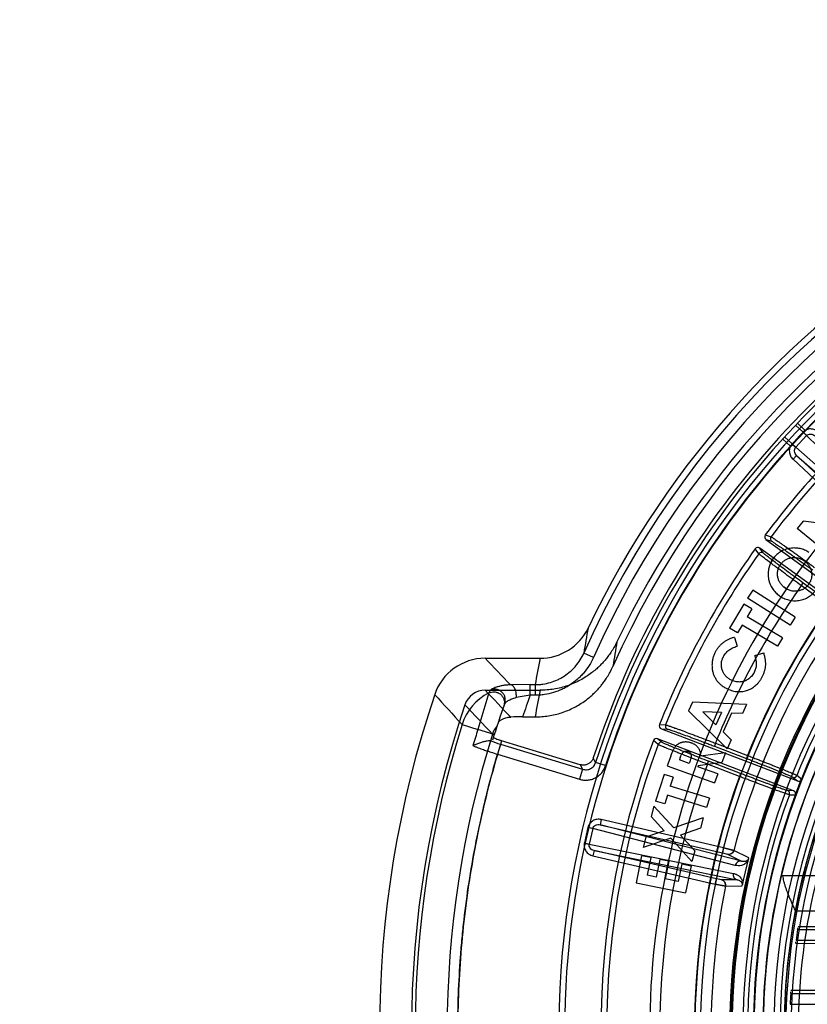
# Model space of a CAD drawing. Header units: millimetres. Extents: x 0 to 297, y 0 to 210.
# Tile 70 of 256: x 140.078 to 140.744, y 93.599 to 94.432. Entities that reach past the tile are written whole.
import ezdxf

# ---------------------------------------------------------------- set-up
doc = ezdxf.new("R2010")
doc.units = ezdxf.units.MM
doc.header["$LTSCALE"] = 16.335
doc.layers.get('0').update_dxf_attribs({"linetype": 'CONTINUOUS'})
for name, color, linetype in [('01_GLOBAL', 7, 'CONTINUOUS'), ('INTFCLR_144815', 7, 'CONTINUOUS'), ('INTFCLR_72935', 7, 'CONTINUOUS')]:
    doc.layers.add(name, color=color, linetype=linetype)

msp = doc.modelspace()

# ---------------------------------------------------------------- linework, layer by layer
at = {"color": 7, "linetype": 'Continuous'}
msp.add_circle((142.5788, 92.20834), 3.42, dxfattribs=at)
at = {"color": 9, "linetype": 'Continuous'}
msp.add_arc((142.5788, 92.20834), 3.37617, 92.96745, 177.03255, dxfattribs=at)
at = {"layer": '01_GLOBAL', "color": 7, "linetype": 'Continuous'}
msp.add_circle((142.5788, 92.20834), 3.465, dxfattribs=at)
at = {"layer": 'INTFCLR_144815', "color": 9, "linetype": 'Continuous'}
for p, q in [((140.73425, 94.08882), (140.74055, 94.08284)), ((140.74231, 94.0844), (140.73588, 94.09054)), ((140.74231, 94.0844), (140.7407, 94.083)), ((140.7407, 94.083), (140.74367, 94.08008)), ((140.72335, 94.0771), (140.72993, 94.07112)), ((140.72495, 94.07885), (140.73136, 94.07299)), ((140.73441, 94.07014), (140.7436, 94.07999)), ((140.74055, 94.08284), (140.7436, 94.07999)), ((140.83226, 93.99286), (140.7436, 94.07999)), ((140.73121, 94.07282), (140.72993, 94.07112)), ((140.73121, 94.07282), (140.73433, 94.07006)), ((140.73441, 94.07014), (140.73136, 94.07299)), ((140.73441, 94.07014), (140.82751, 93.98777)), ((140.73515, 94.06333), (140.73208, 94.06004)), ((140.73208, 94.06004), (140.80972, 93.98765)), ((140.73515, 94.06333), (140.82756, 93.98157)), ((140.81278, 93.99094), (140.73515, 94.06333)), ((140.70867, 93.99594), (140.71355, 93.99439)), ((140.70925, 93.99214), (140.71413, 93.99059)), ((140.70315, 93.98009), (140.70017, 93.98425)), ((140.70693, 93.98071), (140.70395, 93.98487)), ((140.73912, 93.95312), (140.74071, 93.95531)), ((140.7625, 93.93614), (140.73912, 93.95312)), ((140.76409, 93.93832), (140.74071, 93.95531)), ((140.56346, 93.89239), (140.55524, 93.89605)), ((140.50997, 93.86931), (140.49325, 93.86914)), ((140.50997, 93.86032), (140.50997, 93.86931)), ((140.50997, 93.86931), (140.51412, 93.86931)), ((140.51412, 93.86931), (140.51412, 93.86032)), ((140.47504, 93.86227), (140.46569, 93.83136)), ((140.50997, 93.86032), (140.49815, 93.85837)), ((140.51412, 93.86032), (140.50997, 93.86032)), ((140.45233, 93.83555), (140.46569, 93.83136)), ((140.61925, 93.8355), (140.62437, 93.83527)), ((140.47951, 93.82702), (140.46569, 93.83136)), ((140.47805, 93.8275), (140.47952, 93.82704)), ((140.6208, 93.83198), (140.62591, 93.83174)), ((140.48491, 93.81896), (140.48231, 93.81046)), ((140.48491, 93.81896), (140.55418, 93.79779)), ((140.61802, 93.81876), (140.61406, 93.82201)), ((140.62151, 93.82034), (140.61756, 93.82358)), ((140.66658, 93.81978), (140.66561, 93.81725)), ((140.66561, 93.81725), (140.69271, 93.80685)), ((140.66658, 93.81978), (140.69368, 93.80937)), ((140.48231, 93.81046), (140.55158, 93.78929)), ((140.69368, 93.80937), (140.69271, 93.80685)), ((140.55218, 93.80161), (140.55417, 93.79779)), ((140.56524, 93.80357), (140.56323, 93.80736)), ((140.5737, 93.80086), (140.56524, 93.80357)), ((140.65974, 93.80203), (140.66071, 93.80455)), ((140.68686, 93.79162), (140.65974, 93.80203)), ((140.68783, 93.79414), (140.66071, 93.80455)), ((140.55418, 93.79779), (140.55158, 93.78929)), ((140.68783, 93.79414), (140.68686, 93.79162)), ((140.7392, 93.78942), (140.73536, 93.79258)), ((140.73189, 93.79106), (140.73581, 93.78783)), ((140.73258, 93.77943), (140.72751, 93.77965)), ((140.72908, 93.7762), (140.73404, 93.77598)), ((140.56997, 93.75515), (140.56896, 93.75077)), ((140.56896, 93.75077), (140.67239, 93.72689)), ((140.68842, 93.71987), (140.56896, 93.75077)), ((140.6734, 93.73127), (140.56997, 93.75515)), ((140.55874, 93.74853), (140.55571, 93.73541)), ((140.56289, 93.74757), (140.55874, 93.74853)), ((140.55879, 93.74875), (140.56292, 93.74768)), ((140.56289, 93.74757), (140.55986, 93.73445)), ((140.68325, 93.71645), (140.56289, 93.74757)), ((140.55566, 93.73519), (140.55984, 93.73434)), ((140.55571, 93.73541), (140.55986, 93.73445)), ((140.55986, 93.73445), (140.68168, 93.70966)), ((140.56392, 93.72892), (140.5629, 93.72453)), ((140.56392, 93.72892), (140.68483, 93.70432)), ((140.66734, 93.70504), (140.56392, 93.72892)), ((140.6734, 93.73127), (140.67239, 93.72689)), ((140.67239, 93.72689), (140.6768, 93.72588)), ((140.67676, 93.72584), (140.68842, 93.71987)), ((140.69465, 93.72272), (140.68213, 93.7291)), ((140.5629, 93.72453), (140.66633, 93.70066)), ((140.66633, 93.70066), (140.66734, 93.70504)), ((140.67173, 93.70407), (140.66734, 93.70504)), ((140.68483, 93.70432), (140.67173, 93.70407)), ((140.67513, 93.69878), (140.68919, 93.69903)), ((140.73398, 93.67789), (140.77465, 93.67789))]:
    msp.add_line(p, q, dxfattribs=at)
at = {"layer": 'INTFCLR_144815', "color": 6, "linetype": 'Continuous'}
for p, q in [((140.74062, 94.00751), (140.73567, 94.00154)), ((140.76843, 93.97435), (140.73567, 94.00154)), ((140.77384, 94.00367), (140.74062, 94.00751)), ((140.70925, 93.99214), (140.8088, 93.91981)), ((140.80351, 93.91253), (140.70395, 93.98487)), ((140.74164, 93.97403), (140.74045, 93.97481)), ((140.72162, 93.97108), (140.72085, 93.96988)), ((140.7225, 93.97219), (140.72162, 93.97108)), ((140.74274, 93.97318), (140.74164, 93.97403)), ((140.72425, 93.95207), (140.72537, 93.9512)), ((140.72537, 93.9512), (140.7265, 93.95045)), ((140.69808, 93.94938), (140.69375, 93.9426)), ((140.72966, 93.91964), (140.69375, 93.9426)), ((140.734, 93.92642), (140.69808, 93.94938)), ((140.72047, 93.94462), (140.72192, 93.94366)), ((140.69043, 93.93751), (140.67834, 93.91722)), ((140.69732, 93.93341), (140.69043, 93.93751)), ((140.69732, 93.93341), (140.69334, 93.92672)), ((140.72316, 93.90894), (140.69334, 93.92672)), ((140.734, 93.92642), (140.72966, 93.91964)), ((140.68522, 93.91312), (140.67834, 93.91722)), ((140.6891, 93.91963), (140.68522, 93.91312)), ((140.71892, 93.90185), (140.6891, 93.91963)), ((140.68257, 93.90935), (140.68475, 93.90178)), ((140.72316, 93.90894), (140.71892, 93.90185)), ((140.47178, 93.89159), (140.51825, 93.89159)), ((140.69975, 93.89394), (140.7074, 93.89617)), ((140.68083, 93.87276), (140.67938, 93.87343)), ((140.47179, 93.86459), (140.51825, 93.86459)), ((140.67559, 93.86626), (140.67724, 93.86547)), ((140.64711, 93.85457), (140.64382, 93.84703)), ((140.69275, 93.85253), (140.64711, 93.85457)), ((140.69275, 93.85253), (140.68938, 93.84481)), ((140.50342, 93.84201), (140.51406, 93.84201)), ((140.64382, 93.84703), (140.67631, 93.8149)), ((140.66698, 93.83526), (140.65585, 93.84633)), ((140.67152, 93.84565), (140.65585, 93.84633)), ((140.67152, 93.84565), (140.66698, 93.83526)), ((140.67999, 93.84526), (140.67304, 93.82932)), ((140.68938, 93.84481), (140.67999, 93.84526)), ((140.6208, 93.83198), (140.73581, 93.78783)), ((140.67969, 93.82263), (140.67304, 93.82932)), ((140.55218, 93.80161), (140.48574, 93.82192)), ((140.73258, 93.77943), (140.61756, 93.82358)), ((140.67969, 93.82263), (140.67631, 93.8149)), ((140.62878, 93.80879), (140.62584, 93.80073)), ((140.65389, 93.80875), (140.65377, 93.81091)), ((140.67506, 93.8117), (140.65389, 93.80875)), ((140.67506, 93.8117), (140.67202, 93.8034)), ((140.62584, 93.80073), (140.6657, 93.78614)), ((140.63681, 93.80769), (140.63605, 93.8056)), ((140.6442, 93.80261), (140.63605, 93.8056)), ((140.64507, 93.805), (140.6442, 93.80261)), ((140.65186, 93.80061), (140.65161, 93.79991)), ((140.66849, 93.79373), (140.65161, 93.79991)), ((140.67202, 93.8034), (140.65186, 93.80061)), ((140.62303, 93.79334), (140.61598, 93.77087)), ((140.63066, 93.79095), (140.62303, 93.79334)), ((140.66849, 93.79373), (140.6657, 93.78614)), ((140.63066, 93.79095), (140.62834, 93.78354)), ((140.66136, 93.77319), (140.62834, 93.78354)), ((140.73884, 93.78862), (140.73915, 93.7893)), ((140.62588, 93.77569), (140.62362, 93.76847)), ((140.6589, 93.76534), (140.62588, 93.77569)), ((140.73431, 93.77682), (140.73409, 93.77611)), ((140.61454, 93.7666), (140.61225, 93.75772)), ((140.6312, 93.74823), (140.61454, 93.7666)), ((140.62362, 93.76847), (140.61598, 93.77087)), ((140.66136, 93.77319), (140.6589, 93.76534)), ((140.62326, 93.74552), (140.61225, 93.75772)), ((140.6562, 93.7567), (140.6312, 93.74823)), ((140.6562, 93.7567), (140.6539, 93.74782)), ((140.62326, 93.74552), (140.60774, 93.74028)), ((140.6539, 93.74782), (140.63687, 93.74201)), ((140.64897, 93.72875), (140.63687, 93.74201)), ((140.60774, 93.74028), (140.60544, 93.73141)), ((140.6289, 93.73935), (140.60544, 93.73141)), ((140.64667, 93.71982), (140.6289, 93.73935)), ((140.64897, 93.72875), (140.64667, 93.71982)), ((140.60402, 93.72458), (140.59942, 93.70174)), ((140.61181, 93.72301), (140.60402, 93.72458)), ((140.61181, 93.72301), (140.60881, 93.70808)), ((140.61938, 93.72149), (140.61637, 93.70656)), ((140.62703, 93.71994), (140.61938, 93.72149)), ((140.62703, 93.71994), (140.62402, 93.70501)), ((140.63804, 93.71773), (140.63503, 93.7028)), ((140.63804, 93.71773), (140.64586, 93.71615)), ((140.64586, 93.71615), (140.64126, 93.69331)), ((140.59942, 93.70174), (140.64126, 93.69331)), ((140.61637, 93.70656), (140.60881, 93.70808)), ((140.63503, 93.7028), (140.62402, 93.70501)), ((140.75327, 93.70746), (140.72186, 93.70746))]:
    msp.add_line(p, q, dxfattribs=at)
at = {"layer": 'INTFCLR_144815', "color": 7, "linetype": 'Continuous'}
for p, q in [((140.71401, 93.97392), (140.71521, 93.97578)), ((140.71521, 93.97578), (140.71478, 93.97515)), ((140.71521, 93.97578), (140.71659, 93.97752)), ((140.71521, 93.97578), (140.71567, 93.97638)), ((140.74045, 93.97481), (140.74122, 93.97432)), ((140.72085, 93.96988), (140.72134, 93.97066)), ((140.72162, 93.97108), (140.72222, 93.97185)), ((140.72537, 93.9512), (140.7246, 93.95179)), ((140.72047, 93.94462), (140.71987, 93.94507)), ((140.73743, 93.9488), (140.73648, 93.94858)), ((140.7386, 93.94917), (140.73785, 93.94892)), ((140.68234, 93.7291), (140.6734, 93.73127)), ((140.6734, 93.73127), (140.68213, 93.7291)), ((140.68919, 93.69903), (140.69465, 93.72272)), ((140.69192, 93.71087), (140.69465, 93.72272)), ((140.68919, 93.69903), (140.69192, 93.71087)), ((140.67513, 93.69878), (140.66633, 93.70066)), ((140.66633, 93.70066), (140.6752, 93.69877))]:
    msp.add_line(p, q, dxfattribs=at)
at = {"layer": 'INTFCLR_144815', "color": 6, "linetype": 'Continuous'}
for radius in [0.5743, 0.54729]:
    msp.add_circle((141.27355, 93.57659), radius, dxfattribs=at)
for centre, radius, start, end in [((141.27355, 93.57659), 0.79171, 313.99379, 154.5151), ((141.27355, 93.57659), 0.76471, 312.95436, 154.51444), ((141.27355, 93.57659), 0.75907, 71.6564, 156.04408), ((141.27355, 93.57659), 0.74687, 70.99817, 162.00183), ((141.27355, 93.57659), 0.73942, 108.71364, 257.75596), ((141.27355, 93.57659), 0.59493, 45, 315), ((141.27355, 93.57659), 0.59387, 45, 315), ((141.27355, 93.57659), 0.59301, 45, 315), ((141.27355, 93.57659), 0.57507, 47.86578, 312.13422), ((141.27355, 93.57659), 0.56685, 45.72777, 314.27223), ((141.27355, 93.57659), 0.54886, 45.66635, 314.33365), ((141.27355, 93.57659), 0.54882, 45.74196, 314.25804), ((141.27395, 93.57576), 0.70434, 129.57052, 143.3765), ((141.27355, 93.57659), 0.549, 126.32213, 169.36737), ((140.71084, 93.99433), 0.0027, 143.41776, 234.03545), ((141.27395, 93.57576), 0.70434, 144.55208, 158.36049), ((140.70237, 93.98268), 0.0027, 53.96462, 144.51082), ((140.51824, 93.9366), 0.04501, 270.012, 334.52689), ((140.47177, 93.84663), 0.04496, 89.98623, 161.3893), ((141.27354, 93.57659), 0.89098, 161.38644, 198.61356), ((140.47179, 93.8466), 0.01799, 89.99449, 161.38445), ((141.27353, 93.57659), 0.86398, 161.38749, 198.61249), ((140.50318, 93.32664), 0.51537, 89.9735, 91.07831), ((140.62176, 93.8345), 0.0027, 158.40179, 249.03545), ((141.27395, 93.57576), 0.70434, 159.53607, 203.33671), ((140.61659, 93.82106), 0.0027, 68.96463, 159.49481), ((140.73285, 93.79359), 0.0027, 249.09805, 338.11121), ((141.27355, 93.57659), 0.57518, 158.28291, 159.71709), ((141.27355, 93.57659), 0.57521, 158.37057, 159.62943), ((140.73678, 93.79035), 0.0027, 248.96593, 319.94697), ((140.72654, 93.77713), 0.0027, 339.88922, 68.90195), ((140.73162, 93.77691), 0.0027, 358.05293, 69.03323), ((141.27355, 93.57659), 0.53704, 165.89613, 194.10387)]:
    msp.add_arc(centre, radius, start, end, dxfattribs=at)
at = {"layer": 'INTFCLR_144815', "color": 9, "linetype": 'Continuous'}
for centre, radius, start, end in [((141.27355, 93.57659), 0.78615, 71.61786, 156.02362), ((141.27355, 93.57659), 0.77715, 71.61786, 156.02362), ((141.27355, 93.57659), 0.74379, 70.76822, 162.23178), ((141.27355, 93.57659), 0.7349, 107.70768, 136.29232), ((141.27355, 93.57659), 0.61976, 52.24363, 307.75637), ((141.27355, 93.57659), 0.7345, 125.90354, 247.50025), ((141.27355, 93.57659), 0.58379, 52.54113, 307.45887), ((141.27355, 93.57659), 0.56666, 45.72802, 314.27198), ((141.27355, 93.57659), 0.55766, 45.73034, 314.26966), ((141.27395, 93.57576), 0.6995, 132.42552, 143.2396), ((140.74933, 94.0746), 0.01204, 135.77557, 136.82646), ((142.34259, 92.5797), 2.19681, 136.82433, 137.17567), ((140.74644, 94.07736), 0.00388, 135.50039, 137.14998), ((141.27355, 93.57659), 0.7349, 137.70768, 162.23178), ((140.74019, 94.0648), 0.01204, 137.17354, 138.22477), ((140.73724, 94.06749), 0.00388, 136.85002, 138.4996), ((141.27355, 93.57659), 0.6244, 128.48415, 210), ((141.27355, 93.57659), 0.5525, 128.48415, 246.04051), ((141.27355, 93.57659), 0.6626, 141.03621, 247.50025), ((140.71572, 93.99277), 0.0027, 143.26626, 233.89938), ((141.27395, 93.57576), 0.6995, 144.68848, 158.22348), ((141.27355, 93.57659), 0.61077, 138.45968, 165.54032), ((140.70535, 93.97852), 0.0027, 54.10044, 144.66208), ((141.27395, 93.57576), 0.65456, 144.79416, 158.11211), ((141.27355, 93.57659), 0.62485, 144.87203, 158.12797), ((141.31957, 93.77586), 0.77372, 169.47101, 171.06342), ((141.27355, 93.57659), 0.57991, 144.86644, 158.13356), ((141.31797, 93.77573), 0.74612, 169.97347, 171.59445), ((143.3689, 96.64141), 3.99435, 223.50567, 223.95135), ((141.32222, 93.73099), 0.81986, 168.70311, 170.2866), ((143.75854, 96.87143), 4.48861, 222.1201, 222.55931), ((140.49529, 93.82205), 0.04503, 116.72683, 162.56419), ((143.36779, 96.61338), 3.99282, 223.50608, 223.95635), ((140.64019, 93.77749), 0.18564, 151.96036, 152.82693), ((141.27355, 93.57659), 0.81459, 159.6162, 160.98408), ((141.32223, 93.704), 0.81986, 168.70418, 170.30916), ((143.51282, 96.69879), 4.17781, 222.94715, 223.41441), ((141.27355, 93.57659), 0.83259, 160.57442, 162.84066), ((141.27921, 93.57659), 0.86648, 162.61093, 197.38907), ((140.49522, 93.82212), 0.01799, 138.36853, 162.58498), ((140.62688, 93.83426), 0.0027, 158.25053, 248.89947), ((141.27923, 93.57659), 0.83955, 162.61072, 197.38942), ((141.27141, 93.57667), 0.84501, 162.45769, 163.42678), ((140.53139, 93.97158), 0.15954, 249.71199, 253.06112), ((141.27395, 93.57576), 0.6995, 159.67235, 203.19954), ((140.62055, 93.81782), 0.0027, 69.10037, 159.64591), ((141.27395, 93.57576), 0.65456, 159.777, 203.08662), ((141.27355, 93.57659), 0.62485, 159.87203, 203.12797), ((141.27355, 93.57659), 0.57991, 159.86644, 203.13356), ((140.56705, 93.74661), 0.00854, 165.50032, 167.00001), ((140.56668, 93.74671), 0.00388, 165.50038, 167.14999), ((140.56402, 93.73349), 0.00854, 167, 168.49968), ((140.56364, 93.73356), 0.00388, 166.85002, 168.49962), ((141.27355, 93.57659), 0.567, 166.65544, 193.34456), ((141.27355, 93.57659), 0.61077, 168.45968, 195.54032), ((141.27355, 93.57659), 0.549, 169.36737, 190.63263)]:
    msp.add_arc(centre, radius, start, end, dxfattribs=at)
at = {"layer": 'INTFCLR_144815', "color": 7, "linetype": 'Continuous'}
for centre, radius, start, end in [((140.74506, 93.95485), 0.03645, 145.58785, 146.71603), ((140.75974, 93.9425), 0.05559, 142.08549, 142.82437), ((140.74405, 93.97689), 0.03997, 232.26131, 233.29223), ((140.67777, 93.73023), 0.0045, 257.0376, 345.53648), ((140.67072, 93.69968), 0.0045, 348.46145, 76.96243)]:
    msp.add_arc(centre, radius, start, end, dxfattribs=at)
at = {"layer": 'INTFCLR_144815', "color": 9, "linetype": 'Continuous'}
for points, knots in [([(140.75351, 94.08302), (140.75262, 94.08385), (140.75053, 94.08518), (140.74693, 94.08589), (140.74413, 94.08535), (140.74269, 94.08462), (140.74231, 94.0844)], [0, 0, 0, 0, 0.295685, 0.59137, 0.887054, 1, 1, 1, 1]), ([(140.74367, 94.08008), (140.74408, 94.08049), (140.74512, 94.08115), (140.74697, 94.0814), (140.74886, 94.08092), (140.74996, 94.08018), (140.75044, 94.07973)], [0, 0, 0, 0, 0.232977, 0.476133, 0.733178, 1, 1, 1, 1]), ([(140.72993, 94.07112), (140.72973, 94.07072), (140.7291, 94.06924), (140.72876, 94.0664), (140.72972, 94.06286), (140.73119, 94.06087), (140.73208, 94.06004)], [0, 0, 0, 0, 0.112946, 0.40863, 0.704315, 1, 1, 1, 1]), ([(140.73515, 94.06333), (140.73467, 94.06378), (140.73386, 94.06484), (140.73305, 94.06719), (140.73357, 94.06919), (140.73433, 94.07006)], [0, 0, 0, 0, 0.269714, 0.529551, 1, 1, 1, 1]), ([(140.71355, 93.99439), (140.71395, 93.99426), (140.71463, 93.99376), (140.71554, 93.99319), (140.71633, 93.99267), (140.71796, 93.99158), (140.72009, 93.99011), (140.72238, 93.98851), (140.72391, 93.98744), (140.72654, 93.98559), (140.72927, 93.98365), (140.7321, 93.98164), (140.73416, 93.98017), (140.73793, 93.97746), (140.74176, 93.9747), (140.74512, 93.97228), (140.74742, 93.97061), (140.74915, 93.96935), (140.75031, 93.9685)], [0, 0, 0, 0, 0.027983, 0.055047, 0.071889, 0.090866, 0.185915, 0.244848, 0.277079, 0.310754, 0.459453, 0.500138, 0.542119, 0.628429, 0.809949, 0.857126, 0.904558, 1, 1, 1, 1]), ([(140.71413, 93.99059), (140.7145, 93.99047), (140.71514, 93.99), (140.71623, 93.98934), (140.71808, 93.98809), (140.72029, 93.98659), (140.72244, 93.98509), (140.72389, 93.98409), (140.72636, 93.98235), (140.72893, 93.98054), (140.73159, 93.97865), (140.73353, 93.97727), (140.73708, 93.97473), (140.74068, 93.97214), (140.74384, 93.96986), (140.74601, 93.96829), (140.74764, 93.96711), (140.74872, 93.96632)], [0, 0, 0, 0, 0.028007, 0.055081, 0.0909, 0.185951, 0.244884, 0.277115, 0.310788, 0.459482, 0.500166, 0.542145, 0.628451, 0.80996, 0.857134, 0.904564, 1, 1, 1, 1]), ([(140.73912, 93.95312), (140.73683, 93.95478), (140.73343, 93.95726), (140.72949, 93.96014), (140.72728, 93.96176), (140.72416, 93.96405), (140.72066, 93.96664), (140.71726, 93.96917), (140.71546, 93.97051), (140.7131, 93.97227), (140.71087, 93.97395), (140.70877, 93.97555), (140.70763, 93.97643), (140.70606, 93.97763), (140.70452, 93.97892), (140.7034, 93.97975), (140.70315, 93.98009)], [0, 0, 0, 0, 0.188605, 0.28065, 0.326102, 0.37088, 0.539067, 0.616637, 0.653575, 0.68882, 0.813064, 0.839929, 0.864987, 0.908828, 0.971665, 1, 1, 1, 1]), ([(140.74071, 93.95531), (140.73856, 93.95687), (140.73536, 93.9592), (140.73166, 93.96192), (140.72959, 93.96344), (140.72666, 93.9656), (140.72337, 93.96803), (140.72017, 93.97041), (140.71848, 93.97168), (140.71627, 93.97334), (140.71418, 93.97492), (140.71221, 93.97643), (140.71114, 93.97726), (140.70966, 93.97839), (140.70822, 93.97961), (140.70717, 93.98039), (140.70693, 93.98071)], [0, 0, 0, 0, 0.188594, 0.280632, 0.326083, 0.370859, 0.539038, 0.616604, 0.653542, 0.688787, 0.813029, 0.839895, 0.864953, 0.908794, 0.971642, 1, 1, 1, 1]), ([(140.51412, 93.86931), (140.5152, 93.86931), (140.51738, 93.86939), (140.52169, 93.86987), (140.52698, 93.87103), (140.53154, 93.87275), (140.53445, 93.87417), (140.53637, 93.87518), (140.53961, 93.87713), (140.54305, 93.87974), (140.5458, 93.88234), (140.54729, 93.88391), (140.54944, 93.88634), (140.55232, 93.89026), (140.55436, 93.89408), (140.55524, 93.89605)], [0, 0, 0, 0, 0.062952, 0.125914, 0.250789, 0.375315, 0.406722, 0.438199, 0.500724, 0.625088, 0.687653, 0.719142, 0.750528, 0.875039, 1, 1, 1, 1]), ([(140.56346, 93.89239), (140.5624, 93.89), (140.55996, 93.88544), (140.55652, 93.88076), (140.55393, 93.87783), (140.55213, 93.87593), (140.54883, 93.87282), (140.54472, 93.8697), (140.54083, 93.86736), (140.53852, 93.86614), (140.535, 93.86444), (140.52957, 93.86239), (140.52324, 93.86098), (140.51803, 93.86041), (140.51542, 93.86032), (140.51412, 93.86032)], [0, 0, 0, 0, 0.125, 0.25, 0.28125, 0.3125, 0.375, 0.5, 0.5625, 0.59375, 0.625, 0.75, 0.875, 0.9375, 1, 1, 1, 1]), ([(140.49325, 93.86914), (140.49211, 93.86912), (140.48993, 93.86899), (140.48681, 93.86855), (140.48441, 93.86802), (140.48266, 93.86754), (140.48115, 93.86706), (140.47955, 93.86646), (140.47796, 93.86578), (140.47699, 93.86521), (140.47643, 93.86493), (140.47634, 93.86476)], [0, 0, 0, 0, 0.193552, 0.371249, 0.53398, 0.609257, 0.679279, 0.80284, 0.901351, 0.968397, 1, 1, 1, 1]), ([(140.49815, 93.85837), (140.49821, 93.85896), (140.49825, 93.86019), (140.49811, 93.86208), (140.49774, 93.86396), (140.49713, 93.86571), (140.49631, 93.86717), (140.49515, 93.86851), (140.49398, 93.8691), (140.49325, 93.86914)], [0, 0, 0, 0, 0.138945, 0.288381, 0.440737, 0.586839, 0.71836, 0.83051, 1, 1, 1, 1]), ([(140.47504, 93.86227), (140.47571, 93.86261), (140.47724, 93.86315), (140.47981, 93.86333), (140.48258, 93.86268), (140.48513, 93.86111), (140.48702, 93.85879), (140.48801, 93.85613), (140.48816, 93.85356), (140.48782, 93.85198), (140.48758, 93.85127)], [0, 0, 0, 0, 0.105538, 0.226202, 0.359565, 0.500284, 0.640931, 0.774123, 0.894601, 1, 1, 1, 1]), ([(140.48836, 93.8535), (140.4886, 93.85419), (140.48894, 93.85574), (140.48882, 93.85826), (140.4879, 93.86086), (140.48613, 93.86315), (140.48373, 93.86477), (140.48107, 93.86553), (140.47855, 93.86548), (140.47702, 93.86505), (140.47634, 93.86476)], [0, 0, 0, 0, 0.106394, 0.227192, 0.359985, 0.499744, 0.639566, 0.772509, 0.893476, 1, 1, 1, 1]), ([(140.48836, 93.8535), (140.4884, 93.85363), (140.48873, 93.85391), (140.48931, 93.85444), (140.49024, 93.85511), (140.49143, 93.85586), (140.49285, 93.85663), (140.49446, 93.85734), (140.49624, 93.85796), (140.4975, 93.85824), (140.49815, 93.85837)], [0, 0, 0, 0, 0.03723, 0.110942, 0.216092, 0.344404, 0.491406, 0.651394, 0.820919, 1, 1, 1, 1]), ([(140.62437, 93.83527), (140.62479, 93.83524), (140.62558, 93.83493), (140.6266, 93.83463), (140.6275, 93.83432), (140.62935, 93.83369), (140.6318, 93.83282), (140.63442, 93.83187), (140.63618, 93.83123), (140.6392, 93.83012), (140.64233, 93.82896), (140.64558, 93.82775), (140.64795, 93.82686), (140.6523, 93.82523), (140.65672, 93.82355), (140.66058, 93.82207), (140.66324, 93.82106), (140.66524, 93.82029), (140.66658, 93.81978)], [0, 0, 0, 0, 0.027984, 0.055048, 0.07189, 0.090867, 0.185917, 0.24485, 0.277081, 0.310756, 0.459455, 0.50014, 0.542121, 0.628431, 0.809949, 0.857126, 0.904559, 1, 1, 1, 1]), ([(140.62591, 93.83174), (140.6263, 93.83173), (140.62704, 93.83144), (140.62827, 93.83108), (140.63037, 93.83035), (140.6329, 93.82947), (140.63537, 93.82858), (140.63702, 93.82799), (140.63986, 93.82695), (140.64281, 93.82586), (140.64587, 93.82473), (140.6481, 93.8239), (140.65218, 93.82236), (140.65634, 93.82079), (140.65997, 93.81941), (140.66247, 93.81846), (140.66435, 93.81774), (140.66561, 93.81725)], [0, 0, 0, 0, 0.028008, 0.055082, 0.090901, 0.185953, 0.244887, 0.277117, 0.31079, 0.459485, 0.500168, 0.542147, 0.628453, 0.809961, 0.857135, 0.904564, 1, 1, 1, 1]), ([(140.48574, 93.82192), (140.48221, 93.81052), (140.47565, 93.78755), (140.4673, 93.75273), (140.46047, 93.71758), (140.45515, 93.68217), (140.45137, 93.64657), (140.44912, 93.61083), (140.44842, 93.57504), (140.44926, 93.53926), (140.45164, 93.50354), (140.45555, 93.46796), (140.46099, 93.43258), (140.46796, 93.39747), (140.47643, 93.36269), (140.48307, 93.33976), (140.48664, 93.32837)], [0, 0, 0, 0, 0.071489, 0.142934, 0.214348, 0.285772, 0.357225, 0.428662, 0.500072, 0.571474, 0.642893, 0.714325, 0.785735, 0.857127, 0.928543, 1, 1, 1, 1]), ([(140.4615, 93.8177), (140.46221, 93.81741), (140.46332, 93.81697), (140.46484, 93.81638), (140.46711, 93.81552), (140.47011, 93.81444), (140.47365, 93.81322), (140.47758, 93.81192), (140.48041, 93.81104), (140.48231, 93.81046)], [0, 0, 0, 0, 0.104843, 0.162491, 0.221409, 0.436122, 0.596584, 0.729625, 1, 1, 1, 1]), ([(140.65974, 93.80203), (140.6571, 93.80304), (140.65318, 93.80455), (140.64862, 93.80631), (140.64607, 93.8073), (140.64247, 93.80871), (140.63841, 93.8103), (140.63447, 93.81186), (140.63239, 93.81269), (140.62965, 93.81379), (140.62706, 93.81483), (140.62462, 93.81584), (140.6233, 93.81639), (140.62147, 93.81714), (140.61965, 93.81799), (140.61835, 93.81849), (140.61802, 93.81876)], [0, 0, 0, 0, 0.188606, 0.280651, 0.326103, 0.370882, 0.539069, 0.616639, 0.653577, 0.688822, 0.813066, 0.839931, 0.864989, 0.908829, 0.971666, 1, 1, 1, 1]), ([(140.66071, 93.80455), (140.65823, 93.8055), (140.65454, 93.80692), (140.65026, 93.80859), (140.64787, 93.80952), (140.64448, 93.81085), (140.64067, 93.81235), (140.63697, 93.81382), (140.63501, 93.8146), (140.63244, 93.81564), (140.63001, 93.81662), (140.62771, 93.81757), (140.62647, 93.81809), (140.62475, 93.8188), (140.62304, 93.81961), (140.62182, 93.82009), (140.62151, 93.82034)], [0, 0, 0, 0, 0.188595, 0.280634, 0.326084, 0.370861, 0.53904, 0.616607, 0.653544, 0.68879, 0.813031, 0.839897, 0.864955, 0.908796, 0.971642, 1, 1, 1, 1]), ([(140.48666, 93.32839), (140.4835, 93.33848), (140.47905, 93.35369), (140.4737, 93.37413), (140.46627, 93.40497), (140.4574, 93.45135), (140.45031, 93.51354), (140.44791, 93.57605), (140.44966, 93.62317), (140.45233, 93.6547), (140.45452, 93.67574), (140.45939, 93.7123), (140.46835, 93.75906), (140.47777, 93.795), (140.48231, 93.81046)], [0, 0, 0, 0, 0.064403, 0.096605, 0.128806, 0.257613, 0.386419, 0.515225, 0.644032, 0.676233, 0.708435, 0.772838, 0.901644, 1, 1, 1, 1]), ([(140.55158, 93.78929), (140.55269, 93.78894), (140.5544, 93.7886), (140.55672, 93.78847), (140.55844, 93.78854), (140.56015, 93.78878), (140.56242, 93.78932), (140.56455, 93.79019), (140.56655, 93.79136), (140.56842, 93.79273), (140.57006, 93.79434), (140.57146, 93.7962), (140.57267, 93.79817), (140.57335, 93.79975), (140.5737, 93.80086)], [0, 0, 0, 0, 0.125, 0.1875, 0.25, 0.3125, 0.375, 0.5, 0.5625, 0.625, 0.75, 0.8125, 0.875, 1, 1, 1, 1]), ([(140.55418, 93.79779), (140.55474, 93.7976), (140.55589, 93.79734), (140.55765, 93.79729), (140.55937, 93.79759), (140.56099, 93.79824), (140.56244, 93.7992), (140.56367, 93.80044), (140.56463, 93.80192), (140.56507, 93.80301), (140.56524, 93.80357)], [0, 0, 0, 0, 0.126921, 0.252139, 0.376708, 0.500261, 0.624503, 0.748449, 0.873862, 1, 1, 1, 1]), ([(140.69271, 93.80685), (140.69382, 93.80643), (140.69603, 93.80558), (140.69932, 93.8043), (140.70257, 93.80304), (140.70574, 93.80181), (140.70882, 93.8006), (140.71178, 93.79943), (140.71461, 93.79831), (140.71727, 93.79725), (140.71976, 93.79625), (140.72206, 93.79532), (140.72414, 93.79447), (140.726, 93.79371), (140.72762, 93.79303), (140.72899, 93.79244), (140.73011, 93.79196), (140.73104, 93.79151), (140.73164, 93.79127), (140.73189, 93.79106)], [0, 0, 0, 0, 0.084323, 0.16809, 0.250713, 0.331556, 0.409999, 0.485497, 0.557537, 0.62562, 0.689268, 0.748005, 0.801412, 0.849116, 0.890803, 0.926163, 0.954937, 0.976922, 1, 1, 1, 1]), ([(140.72751, 93.77965), (140.72719, 93.77967), (140.72658, 93.77989), (140.72558, 93.78018), (140.72443, 93.78057), (140.72302, 93.78105), (140.72136, 93.78163), (140.71946, 93.78231), (140.71734, 93.78307), (140.71502, 93.78391), (140.7125, 93.78484), (140.7098, 93.78583), (140.70696, 93.78689), (140.70398, 93.78801), (140.70088, 93.78917), (140.69769, 93.79037), (140.69444, 93.79161), (140.69114, 93.79287), (140.68894, 93.79371), (140.68783, 93.79414)], [0, 0, 0, 0, 0.023128, 0.045154, 0.073956, 0.109327, 0.151023, 0.198751, 0.252183, 0.31094, 0.374602, 0.442688, 0.514733, 0.590259, 0.66874, 0.749581, 0.832133, 0.915787, 1, 1, 1, 1]), ([(140.56292, 93.74768), (140.56307, 93.74824), (140.56363, 93.74933), (140.56512, 93.75047), (140.56699, 93.75101), (140.56831, 93.75092), (140.56896, 93.75077)], [0, 0, 0, 0, 0.232977, 0.476133, 0.733178, 1, 1, 1, 1]), ([(140.56392, 93.72892), (140.56327, 93.72907), (140.56204, 93.72957), (140.56059, 93.73087), (140.55976, 93.73254), (140.55973, 93.73377), (140.55984, 93.73434)], [0, 0, 0, 0, 0.266819, 0.523867, 0.767023, 1, 1, 1, 1]), ([(140.69415, 93.72051), (140.69349, 93.71937), (140.69213, 93.71796), (140.69003, 93.71686), (140.68816, 93.71624), (140.68587, 93.71599), (140.68409, 93.71623), (140.68325, 93.71645)], [0, 0, 0, 0, 0.31723, 0.450443, 0.570801, 0.790552, 1, 1, 1, 1]), ([(140.68842, 93.71987), (140.6879, 93.71999), (140.68674, 93.72002), (140.6851, 93.71936), (140.68384, 93.71809), (140.68337, 93.71699), (140.68325, 93.71645)], [0, 0, 0, 0, 0.234158, 0.491435, 0.754119, 1, 1, 1, 1]), ([(140.69446, 93.72189), (140.69419, 93.72136), (140.69295, 93.71998), (140.69052, 93.71945), (140.68888, 93.71974), (140.68842, 93.71987)], [0, 0, 0, 0, 0.263028, 0.788645, 1, 1, 1, 1]), ([(140.68168, 93.70966), (140.68143, 93.70855), (140.6817, 93.70663), (140.68326, 93.70492), (140.68431, 93.70444), (140.68483, 93.70432)], [0, 0, 0, 0, 0.504104, 0.763716, 1, 1, 1, 1]), ([(140.68168, 93.70966), (140.68253, 93.70949), (140.6838, 93.70908), (140.68537, 93.70822), (140.68651, 93.70739), (140.68759, 93.70633), (140.68861, 93.70494), (140.6894, 93.70322), (140.68965, 93.7019), (140.6897, 93.70124)], [0, 0, 0, 0, 0.209093, 0.316865, 0.428812, 0.548023, 0.680565, 0.839567, 1, 1, 1, 1]), ([(140.68483, 93.70432), (140.6853, 93.70423), (140.68624, 93.70396), (140.68759, 93.70321), (140.68888, 93.70192), (140.68936, 93.70061), (140.68938, 93.69986)], [0, 0, 0, 0, 0.210223, 0.427467, 0.669422, 1, 1, 1, 1])]:
    msp.add_open_spline(points, degree=3, knots=knots, dxfattribs=at)
at = {"layer": 'INTFCLR_144815', "color": 7, "linetype": 'Continuous'}
for points, knots in [([(140.7455, 93.98123), (140.74496, 93.9816), (140.74379, 93.9823), (140.74194, 93.9832), (140.74004, 93.98393), (140.7381, 93.98446), (140.73609, 93.9848), (140.73402, 93.98497), (140.73187, 93.98492), (140.72965, 93.98466), (140.7274, 93.9842), (140.72526, 93.98354), (140.72333, 93.98274), (140.72159, 93.9818), (140.71997, 93.98071), (140.71846, 93.97947), (140.71708, 93.97812), (140.71626, 93.97715), (140.71589, 93.97666)], [0, 0, 0, 0, 0.060081, 0.124096, 0.186724, 0.245438, 0.307892, 0.371824, 0.43463, 0.503532, 0.575819, 0.64381, 0.707241, 0.765734, 0.823746, 0.884881, 0.943854, 1, 1, 1, 1]), ([(140.71459, 93.97486), (140.71424, 93.97431), (140.71358, 93.97319), (140.71277, 93.97149), (140.71211, 93.96973), (140.7116, 93.96785), (140.71122, 93.9658), (140.71104, 93.96365), (140.71105, 93.96155), (140.71125, 93.95949), (140.71165, 93.95746), (140.71226, 93.95541), (140.71308, 93.95341), (140.71407, 93.95151), (140.71524, 93.94973), (140.71654, 93.9481), (140.718, 93.9466), (140.71904, 93.94571), (140.71959, 93.94529)], [0, 0, 0, 0, 0.059113, 0.118023, 0.171481, 0.230984, 0.295518, 0.36133, 0.42699, 0.486538, 0.550088, 0.61512, 0.68103, 0.747006, 0.80982, 0.874954, 0.93697, 1, 1, 1, 1]), ([(140.72162, 93.97108), (140.72192, 93.97146), (140.72249, 93.97222), (140.72345, 93.97324), (140.72451, 93.97413), (140.72563, 93.9749), (140.72683, 93.97554), (140.7281, 93.97607), (140.72945, 93.97646), (140.73086, 93.97674), (140.73229, 93.97688), (140.73371, 93.97689), (140.73511, 93.97676), (140.73648, 93.97651), (140.73781, 93.97609), (140.73913, 93.97554), (140.74041, 93.97487), (140.74123, 93.97431), (140.74164, 93.97403)], [0, 0, 0, 0, 0.064049, 0.126057, 0.186911, 0.246958, 0.307156, 0.367816, 0.43017, 0.49423, 0.558588, 0.621477, 0.683106, 0.744776, 0.806621, 0.869333, 0.933611, 1, 1, 1, 1]), ([(140.71401, 93.97392), (140.71389, 93.97371), (140.71354, 93.97307), (140.713, 93.97198), (140.71243, 93.97065), (140.71199, 93.96927), (140.71162, 93.96786), (140.71133, 93.96642), (140.71114, 93.96495), (140.71105, 93.96348), (140.71105, 93.96201), (140.71113, 93.96056), (140.71132, 93.95912), (140.7116, 93.95771), (140.71199, 93.95631), (140.71246, 93.95493), (140.71303, 93.95357), (140.71367, 93.95226), (140.71441, 93.95099), (140.71522, 93.94978), (140.71611, 93.94863), (140.71708, 93.94753), (140.71814, 93.9465), (140.71926, 93.94552), (140.72007, 93.94492), (140.72047, 93.94462)], [0, 0, 0, 0, 0.022137, 0.066346, 0.110184, 0.154145, 0.198366, 0.242766, 0.287992, 0.333206, 0.377545, 0.421701, 0.465376, 0.509264, 0.553048, 0.597423, 0.642084, 0.686875, 0.731164, 0.775508, 0.819384, 0.863917, 0.908551, 0.954041, 1, 1, 1, 1]), ([(140.72537, 93.9512), (140.72495, 93.95151), (140.72414, 93.95212), (140.72303, 93.95314), (140.72206, 93.95423), (140.72121, 93.95537), (140.7205, 93.95659), (140.71993, 93.95786), (140.71948, 93.95919), (140.71916, 93.96057), (140.71899, 93.96197), (140.71892, 93.96336), (140.71904, 93.96472), (140.71926, 93.96606), (140.71965, 93.96736), (140.72015, 93.96864), (140.72082, 93.96989), (140.72135, 93.97068), (140.72162, 93.97108)], [0, 0, 0, 0, 0.068938, 0.135011, 0.199246, 0.261947, 0.323525, 0.385183, 0.446873, 0.50994, 0.572692, 0.633838, 0.693599, 0.753312, 0.813004, 0.873474, 0.935784, 1, 1, 1, 1]), ([(140.74274, 93.97318), (140.74277, 93.97315), (140.74317, 93.97282), (140.74389, 93.97214), (140.74483, 93.97108), (140.74565, 93.96994), (140.74635, 93.96874), (140.74692, 93.96747), (140.74737, 93.96613), (140.74768, 93.96473), (140.74787, 93.96333), (140.74792, 93.96194), (140.74784, 93.96057), (140.74761, 93.95925), (140.74725, 93.95795), (140.74675, 93.95669), (140.74611, 93.95546), (140.74559, 93.95469), (140.74532, 93.9543)], [0, 0, 0, 0, 0.005126, 0.074053, 0.141634, 0.207874, 0.274083, 0.340043, 0.407355, 0.475775, 0.543914, 0.609864, 0.674669, 0.7386, 0.802363, 0.86667, 0.932216, 1, 1, 1, 1]), ([(140.72192, 93.94366), (140.72207, 93.94357), (140.72283, 93.9431), (140.72427, 93.94234), (140.72627, 93.94152), (140.72832, 93.94092), (140.73043, 93.94051), (140.73259, 93.94033), (140.7348, 93.94033), (140.73703, 93.94056), (140.73924, 93.94098), (140.74137, 93.9416), (140.74338, 93.94245), (140.74528, 93.9435), (140.74707, 93.94474), (140.74875, 93.9462), (140.75033, 93.94785), (140.75126, 93.94908), (140.75173, 93.94971)], [0, 0, 0, 0, 0.015507, 0.080654, 0.144819, 0.208315, 0.271914, 0.336148, 0.401927, 0.469315, 0.536829, 0.602506, 0.667202, 0.731465, 0.796215, 0.862093, 0.929805, 1, 1, 1, 1]), ([(140.73743, 93.9488), (140.73691, 93.94867), (140.73589, 93.94842), (140.73432, 93.94827), (140.73278, 93.9483), (140.73125, 93.9485), (140.72974, 93.9489), (140.72825, 93.94948), (140.72718, 93.95004), (140.72661, 93.95039), (140.7265, 93.95045)], [0, 0, 0, 0, 0.141231, 0.27762, 0.412597, 0.546521, 0.682945, 0.822819, 0.967146, 1, 1, 1, 1]), ([(140.74532, 93.9543), (140.74507, 93.95396), (140.74458, 93.95329), (140.74373, 93.95239), (140.74284, 93.95156), (140.74187, 93.95083), (140.74086, 93.95018), (140.73977, 93.94964), (140.73863, 93.94915), (140.73784, 93.94892), (140.73743, 93.9488)], [0, 0, 0, 0, 0.128474, 0.25356, 0.377409, 0.500443, 0.62279, 0.746454, 0.871586, 1, 1, 1, 1]), ([(140.6822, 93.72908), (140.68199, 93.72826), (140.68119, 93.72694), (140.67916, 93.72572), (140.6776, 93.72565), (140.67676, 93.72584)], [0, 0, 0, 0, 0.365283, 0.627628, 1, 1, 1, 1]), ([(140.6752, 93.69877), (140.67537, 93.6996), (140.67523, 93.70114), (140.67395, 93.70312), (140.67257, 93.70387), (140.67173, 93.70407)], [0, 0, 0, 0, 0.365287, 0.62763, 1, 1, 1, 1])]:
    msp.add_open_spline(points, degree=3, knots=knots, dxfattribs=at)
at = {"layer": 'INTFCLR_144815', "color": 6, "linetype": 'Continuous'}
for points, knots in [([(140.68257, 93.90935), (140.68214, 93.90924), (140.68127, 93.90902), (140.67999, 93.90861), (140.67874, 93.90815), (140.67753, 93.90761), (140.67635, 93.90701), (140.67521, 93.90634), (140.6741, 93.90561), (140.67302, 93.90482), (140.67198, 93.90397), (140.671, 93.90308), (140.67008, 93.90215), (140.66921, 93.90117), (140.66839, 93.90015), (140.66765, 93.89908), (140.66695, 93.89797), (140.66653, 93.8972), (140.66632, 93.89682)], [0, 0, 0, 0, 0.063755, 0.127129, 0.189891, 0.252369, 0.314774, 0.377316, 0.43998, 0.503263, 0.566678, 0.629271, 0.690939, 0.752718, 0.814483, 0.875925, 0.937711, 1, 1, 1, 1]), ([(140.58325, 93.90564), (140.58245, 93.90396), (140.58083, 93.90087), (140.57823, 93.89669), (140.57573, 93.89318), (140.57334, 93.8902), (140.57095, 93.8875), (140.56833, 93.88483), (140.56525, 93.882), (140.56155, 93.879), (140.55717, 93.87594), (140.55223, 93.87303), (140.54692, 93.87046), (140.54142, 93.86834), (140.53577, 93.86667), (140.53, 93.86548), (140.52414, 93.86475), (140.52021, 93.86459), (140.51825, 93.86459)], [0, 0, 0, 0, 0.068807, 0.128988, 0.181945, 0.228377, 0.270093, 0.315419, 0.366641, 0.424836, 0.491486, 0.564027, 0.636731, 0.709468, 0.78204, 0.854608, 0.927272, 1, 1, 1, 1]), ([(140.67326, 93.89303), (140.67355, 93.89355), (140.67414, 93.89459), (140.67522, 93.89601), (140.67643, 93.89731), (140.67781, 93.89847), (140.67932, 93.89951), (140.681, 93.9004), (140.68281, 93.90118), (140.6841, 93.90158), (140.68475, 93.90178)], [0, 0, 0, 0, 0.120908, 0.240082, 0.358949, 0.479382, 0.602377, 0.728964, 0.861414, 1, 1, 1, 1]), ([(140.66632, 93.89682), (140.66609, 93.89636), (140.66564, 93.89544), (140.66505, 93.89403), (140.66457, 93.8926), (140.66418, 93.89114), (140.66389, 93.88967), (140.66371, 93.88817), (140.66359, 93.88665), (140.6636, 93.88513), (140.66368, 93.88361), (140.66386, 93.88212), (140.66414, 93.88068), (140.6645, 93.87928), (140.66495, 93.87791), (140.66549, 93.87659), (140.66613, 93.87531), (140.66685, 93.87407), (140.66765, 93.87289), (140.66854, 93.87176), (140.66952, 93.87069), (140.67057, 93.86968), (140.67171, 93.86873), (140.67292, 93.86783), (140.67422, 93.86701), (140.67513, 93.86651), (140.67559, 93.86626)], [0, 0, 0, 0, 0.043309, 0.086072, 0.128271, 0.170396, 0.212628, 0.254873, 0.297365, 0.34048, 0.383183, 0.425159, 0.466353, 0.506897, 0.546963, 0.587041, 0.627113, 0.667268, 0.707487, 0.747627, 0.788036, 0.829093, 0.87048, 0.912682, 0.955782, 1, 1, 1, 1]), ([(140.67938, 93.87343), (140.67894, 93.87367), (140.67807, 93.87415), (140.67689, 93.875), (140.6758, 93.87593), (140.67485, 93.87696), (140.674, 93.87807), (140.67327, 93.87927), (140.67265, 93.88056), (140.67216, 93.88192), (140.67179, 93.88333), (140.67157, 93.88474), (140.67148, 93.88614), (140.67154, 93.88754), (140.67175, 93.88893), (140.6721, 93.89032), (140.6726, 93.89169), (140.67304, 93.89258), (140.67326, 93.89303)], [0, 0, 0, 0, 0.065841, 0.129291, 0.191218, 0.252223, 0.312953, 0.374031, 0.435905, 0.499704, 0.563624, 0.625501, 0.68672, 0.747506, 0.808528, 0.870809, 0.934256, 1, 1, 1, 1]), ([(140.69975, 93.89394), (140.69986, 93.89356), (140.70008, 93.8928), (140.70038, 93.8917), (140.7006, 93.89063), (140.7008, 93.88961), (140.70092, 93.88864), (140.70102, 93.88772), (140.70104, 93.88684), (140.70102, 93.88573), (140.70085, 93.88438), (140.70049, 93.88278), (140.69994, 93.88118), (140.69944, 93.88016), (140.69919, 93.87964)], [0, 0, 0, 0, 0.0818, 0.159459, 0.233334, 0.30378, 0.370137, 0.432696, 0.492098, 0.548576, 0.657606, 0.768607, 0.882012, 1, 1, 1, 1]), ([(140.70606, 93.87591), (140.70627, 93.87631), (140.70666, 93.87709), (140.70719, 93.87828), (140.70764, 93.87946), (140.70804, 93.88063), (140.70837, 93.8818), (140.70863, 93.88296), (140.70881, 93.88411), (140.70895, 93.88527), (140.70901, 93.88645), (140.70899, 93.88767), (140.7089, 93.88896), (140.70874, 93.89029), (140.70852, 93.89169), (140.70821, 93.89313), (140.70785, 93.89464), (140.70755, 93.89565), (140.7074, 93.89617)], [0, 0, 0, 0, 0.063702, 0.125638, 0.18632, 0.245254, 0.30322, 0.359988, 0.415731, 0.470672, 0.526573, 0.58528, 0.646581, 0.711043, 0.777989, 0.848834, 0.922808, 1, 1, 1, 1]), ([(140.51406, 93.84201), (140.51596, 93.84201), (140.51976, 93.84216), (140.52543, 93.84284), (140.53103, 93.84396), (140.53652, 93.84553), (140.54187, 93.84752), (140.54704, 93.84993), (140.55196, 93.85271), (140.5564, 93.8557), (140.56024, 93.85871), (140.56345, 93.86157), (140.56614, 93.86426), (140.56847, 93.86682), (140.57066, 93.86947), (140.57289, 93.87244), (140.57524, 93.87596), (140.57764, 93.8801), (140.57914, 93.88315), (140.57987, 93.8848)], [0, 0, 0, 0, 0.068639, 0.137284, 0.206044, 0.274844, 0.343506, 0.412169, 0.480913, 0.547374, 0.605725, 0.65708, 0.702558, 0.74305, 0.782223, 0.826767, 0.877372, 0.934859, 1, 1, 1, 1]), ([(140.67724, 93.86547), (140.67742, 93.86539), (140.67831, 93.86499), (140.67992, 93.86439), (140.68211, 93.86382), (140.68429, 93.86346), (140.68646, 93.86334), (140.68862, 93.86344), (140.69078, 93.86378), (140.69292, 93.86434), (140.69498, 93.8651), (140.69695, 93.86607), (140.69878, 93.86724), (140.7005, 93.86859), (140.70209, 93.87014), (140.70355, 93.87188), (140.7049, 93.8738), (140.70567, 93.8752), (140.70606, 93.87591)], [0, 0, 0, 0, 0.017424, 0.085495, 0.151747, 0.21614, 0.279795, 0.34292, 0.406984, 0.471888, 0.537007, 0.600848, 0.66445, 0.728379, 0.793122, 0.859517, 0.928362, 1, 1, 1, 1]), ([(140.69919, 93.87964), (140.69885, 93.87905), (140.69819, 93.87788), (140.69697, 93.87632), (140.69558, 93.87495), (140.69429, 93.87398), (140.6932, 93.8733), (140.69236, 93.87286), (140.6915, 93.87248), (140.69062, 93.87218), (140.68973, 93.87192), (140.68883, 93.87174), (140.6879, 93.8716), (140.68664, 93.87153), (140.68505, 93.87159), (140.68314, 93.87193), (140.68174, 93.87238), (140.68097, 93.87269), (140.68083, 93.87276)], [0, 0, 0, 0, 0.093861, 0.184788, 0.273903, 0.363309, 0.407965, 0.451396, 0.494693, 0.53756, 0.579967, 0.62287, 0.665689, 0.709371, 0.797027, 0.885963, 0.977457, 1, 1, 1, 1]), ([(140.48292, 93.83757), (140.48305, 93.83795), (140.48383, 93.83846), (140.48477, 93.83924), (140.48586, 93.83988), (140.48705, 93.8405), (140.48858, 93.84111), (140.49023, 93.84156), (140.49193, 93.84184), (140.49293, 93.84191), (140.49348, 93.84192)], [0, 0, 0, 0, 0.102748, 0.215433, 0.32144, 0.423961, 0.558703, 0.742909, 0.860014, 1, 1, 1, 1]), ([(140.4615, 93.8177), (140.46192, 93.8178), (140.4626, 93.81833), (140.46379, 93.81882), (140.46508, 93.81938), (140.46655, 93.81994), (140.4681, 93.82047), (140.46962, 93.82092), (140.47103, 93.82129), (140.47232, 93.82158), (140.47398, 93.82187), (140.47522, 93.82201), (140.47607, 93.82194)], [0, 0, 0, 0, 0.084368, 0.163373, 0.253441, 0.359436, 0.471299, 0.574277, 0.670323, 0.757163, 0.83332, 1, 1, 1, 1]), ([(140.47879, 93.8247), (140.47921, 93.82446), (140.48019, 93.82397), (140.48183, 93.82327), (140.48337, 93.8227), (140.4847, 93.82225), (140.48539, 93.82203), (140.48574, 93.82192)], [0, 0, 0, 0, 0.19594, 0.437955, 0.711449, 0.854842, 1, 1, 1, 1]), ([(140.62878, 93.80879), (140.62898, 93.80932), (140.62936, 93.81034), (140.62995, 93.81179), (140.63055, 93.81312), (140.63113, 93.81431), (140.6317, 93.81537), (140.63227, 93.81629), (140.63282, 93.81709), (140.63339, 93.81776), (140.63397, 93.81834), (140.63458, 93.81886), (140.63523, 93.81932), (140.6359, 93.81974), (140.63662, 93.82009), (140.63737, 93.8204), (140.63816, 93.82064), (140.63898, 93.82085), (140.63983, 93.821), (140.64069, 93.82107), (140.64156, 93.8211), (140.64244, 93.82104), (140.64334, 93.82093), (140.64425, 93.82075), (140.64517, 93.8205), (140.64578, 93.82029), (140.64608, 93.82018)], [0, 0, 0, 0, 0.071203, 0.136915, 0.197661, 0.253364, 0.303784, 0.349039, 0.389589, 0.425863, 0.459462, 0.492924, 0.526193, 0.559468, 0.592793, 0.626686, 0.66141, 0.697032, 0.732836, 0.768979, 0.805704, 0.842485, 0.880214, 0.919113, 0.95902, 1, 1, 1, 1]), ([(140.64608, 93.82018), (140.6464, 93.82006), (140.64703, 93.81982), (140.64792, 93.81939), (140.64875, 93.81891), (140.64953, 93.81841), (140.65022, 93.81784), (140.65087, 93.81724), (140.65146, 93.81659), (140.65198, 93.81589), (140.65243, 93.81515), (140.65283, 93.81438), (140.65317, 93.81355), (140.65343, 93.81267), (140.65364, 93.81179), (140.65373, 93.81119), (140.65377, 93.81091)], [0, 0, 0, 0, 0.080426, 0.158152, 0.232675, 0.304598, 0.375499, 0.444601, 0.512791, 0.580688, 0.648731, 0.716812, 0.786606, 0.858413, 0.93177, 1, 1, 1, 1]), ([(140.63681, 93.80769), (140.63699, 93.80815), (140.63731, 93.809), (140.6378, 93.81015), (140.63827, 93.81103), (140.63872, 93.81169), (140.63918, 93.81217), (140.63968, 93.81254), (140.64022, 93.81283), (140.6408, 93.81303), (140.64141, 93.81314), (140.64204, 93.81316), (140.64268, 93.81307), (140.6431, 93.81294), (140.64331, 93.81287)], [0, 0, 0, 0, 0.157142, 0.287488, 0.392253, 0.47202, 0.538516, 0.603066, 0.666562, 0.731459, 0.796714, 0.861831, 0.929339, 1, 1, 1, 1]), ([(140.64331, 93.81287), (140.64365, 93.81272), (140.64428, 93.81246), (140.64508, 93.81188), (140.64565, 93.81117), (140.64594, 93.81048), (140.64606, 93.80987), (140.64607, 93.80935), (140.64605, 93.80877), (140.64596, 93.80813), (140.64582, 93.80743), (140.64563, 93.80667), (140.64538, 93.80585), (140.64518, 93.80529), (140.64507, 93.805)], [0, 0, 0, 0, 0.117505, 0.220729, 0.316208, 0.40948, 0.459365, 0.514928, 0.577881, 0.646946, 0.72331, 0.807205, 0.899958, 1, 1, 1, 1]), ([(140.69368, 93.80937), (140.69487, 93.80891), (140.69725, 93.808), (140.7008, 93.80662), (140.70432, 93.80525), (140.70775, 93.80391), (140.71105, 93.80261), (140.71421, 93.80137), (140.71721, 93.80018), (140.72005, 93.79905), (140.72268, 93.79799), (140.7251, 93.79701), (140.72729, 93.79611), (140.72924, 93.79531), (140.73094, 93.7946), (140.73236, 93.79399), (140.73351, 93.7935), (140.73448, 93.79304), (140.7351, 93.79279), (140.73536, 93.79258)], [0, 0, 0, 0, 0.085049, 0.170169, 0.254429, 0.33698, 0.415933, 0.491359, 0.563513, 0.631626, 0.6951, 0.753148, 0.805802, 0.852857, 0.893962, 0.928463, 0.956319, 0.977472, 1, 1, 1, 1]), ([(140.56323, 93.80736), (140.56311, 93.80699), (140.56283, 93.80627), (140.56226, 93.80526), (140.56157, 93.80432), (140.56077, 93.80349), (140.55987, 93.80277), (140.55888, 93.80218), (140.55783, 93.80172), (140.55673, 93.8014), (140.55559, 93.80122), (140.55444, 93.8012), (140.5533, 93.80132), (140.55255, 93.8015), (140.55218, 93.80161)], [0, 0, 0, 0, 0.084409, 0.168194, 0.251923, 0.33538, 0.418661, 0.501755, 0.584704, 0.667549, 0.750337, 0.833281, 0.916263, 1, 1, 1, 1]), ([(140.72908, 93.7762), (140.72872, 93.77623), (140.72806, 93.77647), (140.72698, 93.77679), (140.72573, 93.77722), (140.7242, 93.77774), (140.72242, 93.77837), (140.72038, 93.7791), (140.7181, 93.77992), (140.71561, 93.78082), (140.71292, 93.78181), (140.71006, 93.78287), (140.70703, 93.78399), (140.70386, 93.78518), (140.70058, 93.78641), (140.69723, 93.78767), (140.69382, 93.78896), (140.69035, 93.79028), (140.68803, 93.79117), (140.68686, 93.79162)], [0, 0, 0, 0, 0.023573, 0.046176, 0.075702, 0.111643, 0.153771, 0.202022, 0.256056, 0.315383, 0.379101, 0.447083, 0.519162, 0.594758, 0.672913, 0.752725, 0.834135, 0.916338, 1, 1, 1, 1]), ([(140.72328, 93.70746), (140.72338, 93.70675), (140.72363, 93.70526), (140.72417, 93.70294), (140.72487, 93.70042), (140.72571, 93.69783), (140.7266, 93.6953), (140.72751, 93.69291), (140.72847, 93.6905), (140.72956, 93.68786), (140.73086, 93.68484), (140.73235, 93.68148), (140.73342, 93.67911), (140.73398, 93.67789)], [0, 0, 0, 0, 0.068202, 0.143538, 0.22663, 0.316513, 0.403098, 0.481523, 0.559698, 0.649857, 0.753032, 0.872052, 1, 1, 1, 1])]:
    msp.add_open_spline(points, degree=3, knots=knots, dxfattribs=at)
msp.add_open_spline([(140.47607, 93.82194), (140.47646, 93.82191), (140.47712, 93.82154), (140.47724, 93.82191)], degree=3, dxfattribs=at)
at = {"layer": 'INTFCLR_144815', "color": 9, "linetype": 'Continuous'}
for points in [[(140.56997, 93.75515), (140.56878, 93.75543), (140.5663, 93.75553), (140.56283, 93.75435), (140.56011, 93.75199), (140.55908, 93.74987), (140.55879, 93.74875)], [(140.55566, 93.73519), (140.55543, 93.73406), (140.55544, 93.73169), (140.55684, 93.72838), (140.55944, 93.7258), (140.56172, 93.72481), (140.5629, 93.72453)]]:
    msp.add_open_spline(points, degree=3, dxfattribs=at)
at = {"layer": 'INTFCLR_72935', "color": 9, "linetype": 'Continuous'}
for p, q in [((140.73598, 93.66209), (140.81133, 93.66209)), ((140.73637, 93.66472), (140.81323, 93.66499)), ((140.73423, 93.65048), (140.81064, 93.65021)), ((140.73463, 93.65309), (140.80975, 93.65309)), ((140.73026, 93.6107), (140.80608, 93.61096)), ((140.73014, 93.60809), (140.80455, 93.60809)), ((140.72969, 93.59909), (140.80404, 93.59909))]:
    msp.add_line(p, q, dxfattribs=at)
at = {"layer": 'INTFCLR_72935', "color": 6, "linetype": 'Continuous'}
for p, q in [((140.73634, 93.66472), (140.73637, 93.66472)), ((140.73423, 93.65048), (140.73419, 93.65048)), ((140.73023, 93.6107), (140.73026, 93.6107))]:
    msp.add_line(p, q, dxfattribs=at)
for centre, radius, start, end in [((141.27355, 93.57659), 0.54311, 90, 270), ((141.27351, 93.57659), 0.54429, 170.96237, 171.92045), ((141.27351, 93.57659), 0.54429, 176.68228, 177.63086)]:
    msp.add_arc(centre, radius, start, end, dxfattribs=at)
for points in [[(140.73598, 93.66209), (140.73606, 93.66259), (140.73672, 93.66359), (140.73621, 93.66358)], [(140.73423, 93.65048), (140.73469, 93.65047), (140.73438, 93.65138), (140.73445, 93.65184)], [(140.73014, 93.60809), (140.73016, 93.60858), (140.73071, 93.60956), (140.73022, 93.60956)]]:
    msp.add_open_spline(points, degree=3, dxfattribs=at)

doc.saveas('drawing.dxf')
